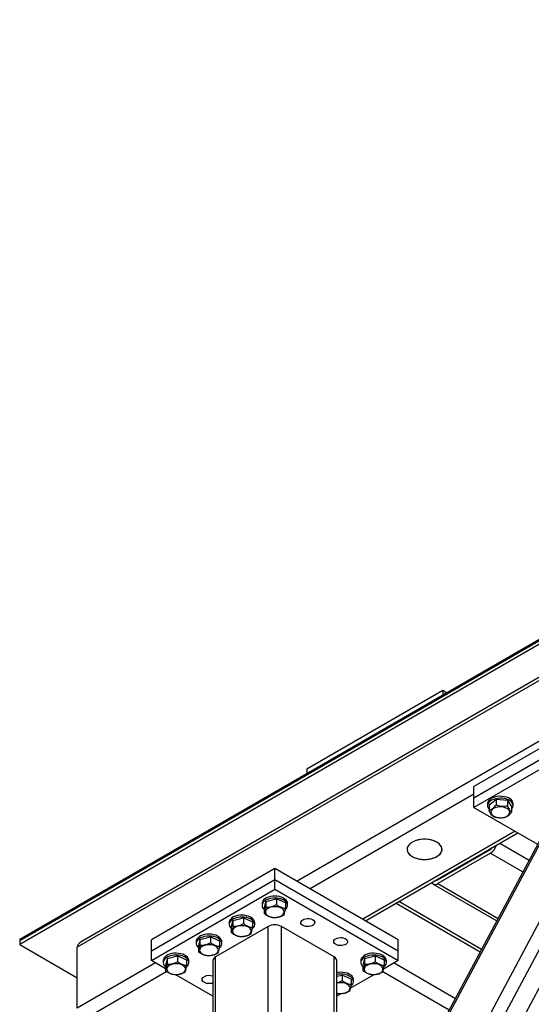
# Model space of a CAD drawing. Header units: millimetres. Extents: x 5 to 589, y 5 to 415.
# Tile 46 of 74: x 380 to 402, y 316 to 358. Entities that reach past the tile are written whole.
import ezdxf

# ---------------------------------------------------------------- set-up
doc = ezdxf.new("R2010")
doc.units = ezdxf.units.MM
doc.layers.add('TRAIT-FORT', color=4, linetype='Continuous', lineweight=25)

msp = doc.modelspace()

# ---------------------------------------------------------------- linework, layer by layer
at = {"layer": 'TRAIT-FORT', "color": 4, "linetype": 'Continuous', "lineweight": 25}
for p, q in [((379.802, 318.86), (463.59, 367.23)), ((379.802, 318.798), (463.59, 367.169)), ((463.59, 367.005), (379.802, 318.635)), ((465.362, 366.477), (382.277, 318.513)), ((465.362, 366.612), (382.442, 318.744)), ((423.819, 339.882), (391.716, 321.349)), ((407.096, 329.901), (399.318, 325.411)), ((397.98, 329.532), (392.143, 326.162)), ((397.98, 329.532), (397.98, 329.354)), ((398.134, 329.443), (397.98, 329.532)), ((407.096, 329.411), (399.318, 324.921)), ((407.096, 329.003), (399.318, 324.513)), ((392.335, 301.274), (406.452, 327.713)), ((392.618, 300.619), (407.114, 327.768)), ((393.29, 300.232), (407.785, 327.38)), ((392.143, 326.162), (392.143, 325.984)), ((392.335, 304.587), (403.895, 326.236)), ((403.728, 326.08), (392.387, 304.841)), ((399.318, 325.084), (392.282, 321.023)), ((399.318, 324.921), (399.318, 325.411)), ((399.318, 324.513), (399.318, 324.921)), ((399.899, 324.676), (399.899, 324.594)), ((399.963, 324.633), (400.265, 324.857)), ((399.963, 324.633), (399.963, 324.388)), ((400.265, 324.857), (400.265, 324.612)), ((400.751, 324.818), (400.265, 324.857)), ((400.751, 324.818), (400.751, 324.573)), ((400.751, 324.818), (400.935, 324.555)), ((400.999, 324.594), (400.999, 324.676)), ((399.318, 324.513), (402.049, 322.936)), ((400.935, 324.555), (400.935, 324.31)), ((401.085, 323.492), (394.545, 319.716)), ((394.662, 319.649), (401.203, 323.425)), ((400.425, 322.976), (401.683, 322.25)), ((397.762, 321.41), (400.025, 322.717)), ((400.025, 322.553), (397.762, 321.247)), ((400.001, 322.731), (400.025, 322.717)), ((400.025, 322.553), (401.416, 321.75)), ((390.762, 321.9), (385.459, 318.839)), ((390.762, 321.41), (390.762, 321.9)), ((396.065, 318.839), (390.762, 321.9)), ((390.762, 321.41), (385.459, 318.349)), ((396.065, 318.349), (390.762, 321.41)), ((390.762, 321.002), (390.762, 321.41)), ((397.738, 321.424), (397.762, 321.41)), ((397.762, 321.247), (400.35, 319.753)), ((385.459, 317.94), (390.762, 321.002)), ((390.762, 321.002), (396.065, 317.94)), ((397.562, 321.227), (400.294, 319.65)), ((390.212, 320.39), (390.212, 320.308)), ((390.375, 320.482), (390.307, 320.202)), ((390.375, 320.482), (390.829, 320.589)), ((390.375, 320.482), (390.375, 320.237)), ((390.829, 320.589), (390.829, 320.344)), ((391.217, 320.415), (390.829, 320.589)), ((391.217, 320.415), (391.217, 320.17)), ((391.312, 320.308), (391.312, 320.39)), ((395.971, 320.404), (399.584, 318.318)), ((399.639, 318.422), (396.088, 320.472)), ((390.307, 320.202), (390.307, 319.957)), ((388.798, 319.573), (388.798, 319.492)), ((388.96, 319.666), (388.893, 319.385)), ((388.96, 319.666), (389.415, 319.772)), ((388.96, 319.666), (388.96, 319.421)), ((389.415, 319.772), (389.415, 319.527)), ((389.802, 319.598), (389.415, 319.772)), ((389.802, 319.598), (389.802, 319.353)), ((389.898, 319.492), (389.898, 319.573)), ((390.479, 319.41), (388.216, 318.104)), ((388.893, 319.385), (388.893, 319.14)), ((390.479, 298.915), (390.479, 319.41)), ((393.307, 318.104), (391.045, 319.41)), ((391.045, 308.713), (391.045, 319.41)), ((379.802, 318.86), (379.802, 318.798)), ((379.802, 318.798), (379.802, 318.635)), ((385.459, 318.349), (385.459, 318.839)), ((387.383, 318.757), (387.383, 318.675)), ((387.546, 318.849), (387.479, 318.569)), ((387.546, 318.849), (388.001, 318.956)), ((387.546, 318.849), (387.546, 318.605)), ((388.001, 318.956), (388.001, 318.711)), ((388.388, 318.782), (388.001, 318.956)), ((388.388, 318.782), (388.388, 318.537)), ((388.483, 318.675), (388.483, 318.757)), ((396.065, 318.349), (396.065, 318.839)), ((379.802, 318.635), (382.277, 317.206)), ((382.277, 315.9), (382.277, 318.513)), ((385.459, 317.94), (385.459, 318.349)), ((387.479, 318.569), (387.479, 318.324)), ((396.065, 317.94), (396.065, 318.349)), ((386.065, 317.591), (385.459, 317.94)), ((385.969, 317.94), (385.969, 317.859)), ((386.132, 318.033), (386.065, 317.752)), ((386.132, 318.033), (386.587, 318.139)), ((386.132, 318.033), (386.132, 317.788)), ((386.587, 318.139), (386.587, 317.895)), ((386.974, 317.965), (386.587, 318.139)), ((386.974, 317.965), (386.974, 317.721)), ((387.069, 317.859), (387.069, 317.94)), ((388.099, 317.94), (388.099, 297.445)), ((388.216, 297.609), (388.216, 318.104)), ((393.307, 307.979), (393.307, 318.104)), ((393.425, 307.911), (393.425, 317.94)), ((394.455, 317.94), (394.455, 317.859)), ((394.617, 318.033), (394.55, 317.752)), ((394.617, 318.033), (395.072, 318.139)), ((394.617, 318.033), (394.617, 317.788)), ((395.072, 318.139), (395.072, 317.895)), ((395.459, 317.965), (395.072, 318.139)), ((396.065, 317.94), (395.431, 317.574)), ((395.459, 317.965), (395.459, 317.721)), ((395.555, 317.859), (395.555, 317.94)), ((385.635, 317.839), (382.277, 315.9)), ((386.123, 317.467), (382.842, 315.573)), ((386.065, 317.752), (386.065, 317.508)), ((394.55, 317.752), (394.55, 317.508)), ((395.401, 317.467), (398.25, 315.822)), ((395.889, 317.839), (398.517, 316.321)), ((388.099, 316.416), (386.507, 317.335)), ((393.425, 317.268), (393.658, 317.323)), ((393.658, 317.323), (393.658, 317.078)), ((394.045, 317.149), (393.658, 317.323)), ((395.018, 317.336), (394.017, 316.758)), ((394.045, 317.149), (394.045, 316.904)), ((394.14, 317.042), (394.14, 317.124)), ((393.523, 316.517), (393.425, 316.542)), ((393.604, 316.519), (393.425, 316.416))]:
    msp.add_line(p, q, dxfattribs=at)
at = {"layer": 'TRAIT-FORT', "color": 4, "linetype": 'Continuous', "lineweight": 25, "flags": 128}
for points in [[(400.239, 324.969), (400.152, 324.943), (400.074, 324.908), (400.008, 324.865), (399.957, 324.817), (399.921, 324.764), (399.902, 324.708), (399.899, 324.676)], [(400.239, 324.888), (400.152, 324.861), (400.074, 324.826), (400.008, 324.784), (399.957, 324.735), (399.921, 324.682), (399.902, 324.626), (399.901, 324.569), (399.917, 324.513), (399.951, 324.46), (399.963, 324.446)], [(400.999, 324.676), (400.991, 324.729), (400.966, 324.784), (400.925, 324.836), (400.868, 324.882), (400.797, 324.922), (400.715, 324.954), (400.625, 324.977), (400.529, 324.99), (400.431, 324.993), (400.333, 324.986), (400.239, 324.969)], [(400.935, 324.446), (400.962, 324.479), (400.989, 324.534), (400.999, 324.591), (400.991, 324.647), (400.966, 324.702), (400.925, 324.754), (400.868, 324.8), (400.797, 324.84), (400.715, 324.872), (400.625, 324.895), (400.529, 324.908), (400.431, 324.912), (400.333, 324.905), (400.239, 324.888)], [(400.131, 324.452), (400.086, 324.41), (400.057, 324.364), (400.046, 324.316), (400.052, 324.268), (400.075, 324.221), (400.115, 324.178), (400.169, 324.14), (400.236, 324.111), (400.312, 324.089), (400.394, 324.078), (400.478, 324.076), (400.561, 324.084), (400.639, 324.103), (400.709, 324.13), (400.768, 324.165), (400.812, 324.207), (400.841, 324.252), (400.853, 324.301), (400.847, 324.349), (400.823, 324.396), (400.784, 324.439), (400.729, 324.476), (400.663, 324.506), (400.587, 324.528), (400.505, 324.539), (400.42, 324.541), (400.337, 324.532), (400.259, 324.514), (400.189, 324.487), (400.131, 324.452)], [(396.664, 322.411), (396.751, 322.367), (396.848, 322.332), (396.954, 322.307), (397.065, 322.29), (397.18, 322.284), (397.294, 322.288), (397.406, 322.302), (397.514, 322.325), (397.614, 322.358), (397.704, 322.399), (397.782, 322.448), (397.846, 322.503), (397.895, 322.563), (397.927, 322.626), (397.943, 322.692), (397.94, 322.758), (397.921, 322.823), (397.884, 322.886), (397.831, 322.945), (397.763, 322.999), (397.682, 323.045), (397.589, 323.085), (397.488, 323.115), (397.379, 323.136), (397.266, 323.148), (397.151, 323.149), (397.037, 323.14), (396.927, 323.121), (396.823, 323.093), (396.728, 323.056), (396.644, 323.011), (396.572, 322.959), (396.516, 322.901), (396.475, 322.839), (396.451, 322.775), (396.444, 322.708), (396.455, 322.642), (396.483, 322.578), (396.528, 322.517), (396.589, 322.461), (396.664, 322.411)], [(397.724, 322.411), (397.799, 322.461), (397.86, 322.517), (397.904, 322.578), (397.933, 322.642), (397.944, 322.708), (397.937, 322.775), (397.913, 322.839), (397.872, 322.901), (397.815, 322.959), (397.744, 323.011), (397.66, 323.056), (397.565, 323.093), (397.461, 323.121), (397.351, 323.14), (397.237, 323.149), (397.122, 323.148), (397.009, 323.136), (396.9, 323.115), (396.798, 323.085), (396.706, 323.045), (396.625, 322.999), (396.557, 322.945), (396.504, 322.886), (396.467, 322.823), (396.447, 322.758), (396.445, 322.692), (396.46, 322.626), (396.493, 322.563), (396.542, 322.503), (396.606, 322.448), (396.684, 322.399), (396.774, 322.358), (396.874, 322.325), (396.981, 322.302), (397.094, 322.288), (397.208, 322.284), (397.323, 322.29), (397.434, 322.307), (397.54, 322.332), (397.637, 322.367), (397.724, 322.411)], [(391.312, 320.39), (391.308, 320.429), (391.287, 320.484), (391.249, 320.537), (391.196, 320.585), (391.129, 320.626), (391.049, 320.66), (390.961, 320.686), (390.866, 320.701), (390.768, 320.707), (390.67, 320.703), (390.575, 320.688), (390.485, 320.664), (390.405, 320.631), (390.336, 320.591), (390.281, 320.543), (390.241, 320.491), (390.218, 320.436), (390.212, 320.39)], [(391.209, 320.123), (391.217, 320.13), (391.265, 320.18), (391.297, 320.234), (391.311, 320.29), (391.308, 320.347), (391.287, 320.403), (391.249, 320.455), (391.196, 320.503), (391.129, 320.545), (391.049, 320.579), (390.961, 320.604), (390.866, 320.62), (390.768, 320.626), (390.67, 320.621), (390.575, 320.607), (390.485, 320.583), (390.405, 320.55), (390.336, 320.509), (390.281, 320.462), (390.241, 320.41), (390.218, 320.354), (390.212, 320.298), (390.224, 320.241), (390.254, 320.187), (390.254, 320.187)], [(390.254, 320.187), (390.299, 320.136), (390.307, 320.129)], [(390.514, 319.838), (390.585, 319.813), (390.665, 319.796), (390.748, 319.789), (390.833, 319.793), (390.914, 319.806), (390.988, 319.829), (391.053, 319.861), (391.105, 319.899), (391.141, 319.943), (391.162, 319.99), (391.165, 320.039), (391.15, 320.087), (391.118, 320.132), (391.071, 320.172), (391.01, 320.206), (390.938, 320.232), (390.859, 320.249), (390.775, 320.255), (390.691, 320.252), (390.61, 320.238), (390.536, 320.215), (390.471, 320.184), (390.419, 320.145), (390.382, 320.102), (390.362, 320.054), (390.359, 320.006), (390.374, 319.958), (390.406, 319.913), (390.453, 319.872), (390.514, 319.838)], [(389.898, 319.573), (389.893, 319.612), (389.873, 319.668), (389.835, 319.721), (389.782, 319.768), (389.714, 319.81), (389.635, 319.844), (389.547, 319.869), (389.452, 319.885), (389.354, 319.891), (389.256, 319.886), (389.16, 319.872), (389.071, 319.848), (388.991, 319.815), (388.922, 319.774), (388.866, 319.727), (388.827, 319.675), (388.804, 319.62), (388.798, 319.573)], [(389.795, 319.307), (389.803, 319.314), (389.851, 319.363), (389.882, 319.417), (389.897, 319.474), (389.893, 319.531), (389.873, 319.586), (389.835, 319.639), (389.782, 319.687), (389.714, 319.728), (389.635, 319.762), (389.547, 319.788), (389.452, 319.803), (389.354, 319.809), (389.256, 319.805), (389.16, 319.79), (389.071, 319.766), (388.991, 319.733), (388.922, 319.692), (388.866, 319.645), (388.827, 319.593), (388.804, 319.538), (388.798, 319.481), (388.81, 319.425), (388.839, 319.37), (388.839, 319.37)], [(391.964, 319.696), (392.023, 319.722), (392.092, 319.74), (392.167, 319.746), (392.242, 319.742), (392.312, 319.728), (392.374, 319.703), (392.424, 319.671), (392.458, 319.632), (392.475, 319.59), (392.472, 319.546), (392.451, 319.505), (392.413, 319.467), (392.36, 319.436), (392.295, 319.414), (392.223, 319.402), (392.148, 319.401), (392.074, 319.41), (392.007, 319.43), (391.951, 319.459), (391.909, 319.495), (391.883, 319.536), (391.876, 319.579), (391.888, 319.622), (391.918, 319.661), (391.964, 319.696)], [(388.839, 319.37), (388.885, 319.32), (388.893, 319.313)], [(389.1, 319.022), (389.171, 318.996), (389.251, 318.98), (389.334, 318.973), (389.418, 318.976), (389.5, 318.99), (389.574, 319.013), (389.639, 319.044), (389.69, 319.083), (389.727, 319.127), (389.748, 319.174), (389.75, 319.223), (389.736, 319.27), (389.704, 319.316), (389.657, 319.356), (389.596, 319.39), (389.524, 319.416), (389.445, 319.432), (389.361, 319.439), (389.277, 319.435), (389.196, 319.422), (389.121, 319.399), (389.057, 319.368), (389.005, 319.329), (388.968, 319.285), (388.948, 319.238), (388.945, 319.189), (388.96, 319.141), (388.991, 319.096), (389.039, 319.056), (389.1, 319.022)], [(388.483, 318.757), (388.479, 318.796), (388.458, 318.852), (388.421, 318.904), (388.367, 318.952), (388.3, 318.994), (388.221, 319.028), (388.133, 319.053), (388.038, 319.069), (387.94, 319.074), (387.842, 319.07), (387.746, 319.055), (387.657, 319.031), (387.576, 318.998), (387.507, 318.958), (387.452, 318.911), (387.412, 318.859), (387.389, 318.803), (387.383, 318.757)], [(388.381, 318.491), (388.389, 318.497), (388.437, 318.547), (388.468, 318.601), (388.483, 318.657), (388.479, 318.714), (388.458, 318.77), (388.421, 318.822), (388.367, 318.87), (388.3, 318.912), (388.221, 318.946), (388.133, 318.971), (388.038, 318.987), (387.94, 318.993), (387.842, 318.988), (387.746, 318.974), (387.657, 318.95), (387.576, 318.917), (387.507, 318.876), (387.452, 318.829), (387.412, 318.777), (387.389, 318.722), (387.384, 318.665), (387.396, 318.608), (387.425, 318.554), (387.425, 318.554)], [(393.378, 318.879), (393.438, 318.906), (393.507, 318.923), (393.581, 318.93), (393.656, 318.926), (393.726, 318.911), (393.789, 318.887), (393.838, 318.854), (393.873, 318.816), (393.889, 318.773), (393.887, 318.73), (393.866, 318.688), (393.827, 318.651), (393.774, 318.62), (393.709, 318.598), (393.637, 318.586), (393.562, 318.584), (393.489, 318.594), (393.422, 318.614), (393.365, 318.642), (393.323, 318.678), (393.298, 318.719), (393.29, 318.762), (393.302, 318.805), (393.332, 318.845), (393.378, 318.879)], [(387.425, 318.554), (387.471, 318.503), (387.479, 318.497)], [(387.685, 318.206), (387.757, 318.18), (387.836, 318.163), (387.92, 318.157), (388.004, 318.16), (388.085, 318.173), (388.16, 318.196), (388.224, 318.228), (388.276, 318.266), (388.313, 318.31), (388.333, 318.357), (388.336, 318.406), (388.321, 318.454), (388.29, 318.499), (388.242, 318.54), (388.181, 318.573), (388.11, 318.599), (388.03, 318.616), (387.947, 318.622), (387.863, 318.619), (387.782, 318.605), (387.707, 318.582), (387.643, 318.551), (387.591, 318.513), (387.554, 318.469), (387.534, 318.422), (387.531, 318.373), (387.546, 318.325), (387.577, 318.28), (387.625, 318.239), (387.685, 318.206)], [(387.069, 317.94), (387.065, 317.979), (387.044, 318.035), (387.007, 318.088), (386.953, 318.136), (386.886, 318.177), (386.807, 318.211), (386.718, 318.236), (386.624, 318.252), (386.526, 318.258), (386.427, 318.254), (386.332, 318.239), (386.243, 318.215), (386.162, 318.182), (386.093, 318.141), (386.038, 318.094), (385.998, 318.042), (385.975, 317.987), (385.969, 317.94)], [(386.967, 317.674), (386.975, 317.681), (387.022, 317.731), (387.054, 317.785), (387.068, 317.841), (387.065, 317.898), (387.044, 317.953), (387.007, 318.006), (386.953, 318.054), (386.886, 318.096), (386.807, 318.129), (386.718, 318.155), (386.624, 318.171), (386.526, 318.176), (386.427, 318.172), (386.332, 318.157), (386.243, 318.133), (386.162, 318.1), (386.093, 318.06), (386.038, 318.013), (385.998, 317.96), (385.975, 317.905), (385.97, 317.848), (385.982, 317.792), (386.011, 317.737), (386.011, 317.737)], [(395.555, 317.94), (395.55, 317.979), (395.53, 318.035), (395.492, 318.088), (395.438, 318.136), (395.371, 318.177), (395.292, 318.211), (395.204, 318.236), (395.109, 318.252), (395.011, 318.258), (394.913, 318.254), (394.817, 318.239), (394.728, 318.215), (394.647, 318.182), (394.579, 318.141), (394.523, 318.094), (394.483, 318.042), (394.46, 317.987), (394.455, 317.94)], [(395.452, 317.674), (395.46, 317.681), (395.508, 317.731), (395.539, 317.785), (395.554, 317.841), (395.55, 317.898), (395.53, 317.953), (395.492, 318.006), (395.438, 318.054), (395.371, 318.096), (395.292, 318.129), (395.204, 318.155), (395.109, 318.171), (395.011, 318.176), (394.913, 318.172), (394.817, 318.157), (394.728, 318.133), (394.647, 318.1), (394.579, 318.06), (394.523, 318.013), (394.483, 317.96), (394.46, 317.905), (394.455, 317.848), (394.467, 317.792), (394.496, 317.737), (394.496, 317.737)], [(386.011, 317.737), (386.057, 317.687), (386.065, 317.68)], [(386.271, 317.389), (386.343, 317.363), (386.422, 317.347), (386.506, 317.34), (386.59, 317.344), (386.671, 317.357), (386.746, 317.38), (386.81, 317.411), (386.862, 317.45), (386.899, 317.494), (386.919, 317.541), (386.922, 317.59), (386.907, 317.638), (386.875, 317.683), (386.828, 317.723), (386.767, 317.757), (386.696, 317.783), (386.616, 317.799), (386.533, 317.806), (386.448, 317.803), (386.367, 317.789), (386.293, 317.766), (386.228, 317.735), (386.176, 317.696), (386.14, 317.652), (386.119, 317.605), (386.117, 317.556), (386.131, 317.508), (386.163, 317.463), (386.21, 317.423), (386.271, 317.389)], [(394.14, 317.124), (394.136, 317.163), (394.115, 317.219), (394.078, 317.271), (394.024, 317.319), (393.957, 317.361), (393.878, 317.395), (393.79, 317.42), (393.695, 317.436), (393.597, 317.442), (393.498, 317.437), (393.425, 317.427)], [(394.496, 317.737), (394.542, 317.687), (394.55, 317.68)], [(394.756, 317.389), (394.828, 317.363), (394.907, 317.347), (394.991, 317.34), (395.075, 317.344), (395.156, 317.357), (395.231, 317.38), (395.295, 317.411), (395.347, 317.45), (395.384, 317.494), (395.404, 317.541), (395.407, 317.59), (395.392, 317.638), (395.361, 317.683), (395.313, 317.723), (395.253, 317.757), (395.181, 317.783), (395.102, 317.799), (395.018, 317.806), (394.934, 317.803), (394.853, 317.789), (394.778, 317.766), (394.714, 317.735), (394.662, 317.696), (394.625, 317.652), (394.605, 317.605), (394.602, 317.556), (394.617, 317.508), (394.648, 317.463), (394.696, 317.423), (394.756, 317.389)], [(388.099, 316.98), (388.053, 316.965), (387.98, 316.953), (387.905, 316.952), (387.832, 316.961), (387.765, 316.981), (387.708, 317.01), (387.666, 317.045), (387.641, 317.086), (387.634, 317.13), (387.645, 317.172), (387.675, 317.212), (387.721, 317.247)], [(394.038, 316.858), (394.046, 316.864), (394.093, 316.914), (394.125, 316.968), (394.139, 317.025), (394.136, 317.081), (394.115, 317.137), (394.078, 317.19), (394.024, 317.238), (393.957, 317.279), (393.878, 317.313), (393.79, 317.338), (393.695, 317.354), (393.597, 317.36), (393.498, 317.355), (393.425, 317.345)], [(393.425, 316.544), (393.493, 316.53), (393.577, 316.524), (393.661, 316.527), (393.742, 316.541), (393.817, 316.564), (393.881, 316.595), (393.933, 316.633), (393.97, 316.677), (393.99, 316.725), (393.993, 316.773), (393.978, 316.821), (393.946, 316.866), (393.899, 316.907), (393.838, 316.941), (393.767, 316.966), (393.687, 316.983), (393.604, 316.99), (393.52, 316.986), (393.438, 316.973), (393.425, 316.969)]]:
    msp.add_lwpolyline(points, dxfattribs=at)
at = {"layer": 'TRAIT-FORT', "color": 4, "linetype": 'Continuous', "lineweight": 25}
for centre, radius, start, end in [((399.691, 323.074), 0.618, 302.6962, 343.029), ((399.88, 322.952), 0.276, 301.6608, 324.2411), ((397.652, 321.38), 0.173, 211.4558, 309.7085), ((397.7, 321.502), 0.11, 261.0531, 304.1615), ((390.762, 318.864), 0.615, 62.6097, 117.3903), ((388.299, 317.921), 0.201, 114.3747, 174.3052), ((393.224, 317.921), 0.201, 5.6948, 65.6253), ((387.935, 316.834), 0.465, 69.2887, 117.3511)]:
    msp.add_arc(centre, radius, start, end, dxfattribs=at)
msp.add_ellipse((382.842, 318.513), major_axis=(0.566, 0), ratio=0.577382, start_param=2.356113, end_param=3.141593, dxfattribs=at)
msp.add_ellipse((382.842, 318.513), major_axis=(0.566, 0), ratio=0.577382, start_param=2.356113, end_param=3.141593, dxfattribs=at)
for points, knots in [([(399.963, 324.388), (400.002, 324.404), (400.065, 324.431), (400.157, 324.501), (400.219, 324.561), (400.254, 324.601), (400.265, 324.612)], [0, 0, 0, 0, 0.385549, 0.637642, 0.896546, 1, 1, 1, 1]), ([(400.148, 324.126), (400.132, 324.14), (400.099, 324.168), (400.051, 324.229), (400.005, 324.304), (399.977, 324.36), (399.963, 324.388)], [0, 0, 0, 0, 0.264605, 0.534948, 0.765343, 1, 1, 1, 1]), ([(400.751, 324.573), (400.709, 324.567), (400.623, 324.556), (400.497, 324.56), (400.376, 324.579), (400.302, 324.601), (400.265, 324.612)], [0, 0, 0, 0, 0.264605, 0.534948, 0.765343, 1, 1, 1, 1]), ([(400.634, 324.087), (400.672, 324.103), (400.736, 324.13), (400.828, 324.2), (400.89, 324.26), (400.925, 324.299), (400.935, 324.31)], [0, 0, 0, 0, 0.385549, 0.637642, 0.896546, 1, 1, 1, 1]), ([(400.751, 324.573), (400.767, 324.541), (400.799, 324.477), (400.847, 324.402), (400.893, 324.347), (400.921, 324.323), (400.935, 324.31)], [0, 0, 0, 0, 0.264605, 0.534948, 0.765343, 1, 1, 1, 1]), ([(400.148, 324.126), (400.19, 324.114), (400.275, 324.089), (400.402, 324.072), (400.522, 324.072), (400.596, 324.082), (400.634, 324.087)], [0, 0, 0, 0, 0.2646049, 0.5349477, 0.7653431, 1, 1, 1, 1]), ([(390.375, 320.237), (390.369, 320.204), (390.357, 320.137), (390.339, 320.057), (390.323, 319.997), (390.312, 319.97), (390.307, 319.957)], [0, 0, 0, 0, 0.264605, 0.534948, 0.765343, 1, 1, 1, 1]), ([(390.375, 320.237), (390.414, 320.238), (390.494, 320.238), (390.612, 320.259), (390.725, 320.296), (390.794, 320.328), (390.829, 320.344)], [0, 0, 0, 0, 0.2646049, 0.5349477, 0.7653431, 1, 1, 1, 1]), ([(391.217, 320.17), (391.167, 320.18), (391.086, 320.196), (390.968, 320.251), (390.888, 320.301), (390.842, 320.334), (390.829, 320.344)], [0, 0, 0, 0, 0.3855495, 0.6376419, 0.8965462, 1, 1, 1, 1]), ([(391.149, 319.889), (391.155, 319.905), (391.167, 319.936), (391.184, 320.002), (391.201, 320.082), (391.211, 320.14), (391.217, 320.17)], [0, 0, 0, 0, 0.264605, 0.534948, 0.765343, 1, 1, 1, 1]), ([(390.694, 319.783), (390.645, 319.792), (390.564, 319.809), (390.445, 319.864), (390.366, 319.914), (390.32, 319.947), (390.307, 319.957)], [0, 0, 0, 0, 0.385549, 0.637642, 0.896546, 1, 1, 1, 1]), ([(391.149, 319.889), (391.11, 319.871), (391.03, 319.834), (390.912, 319.8), (390.799, 319.783), (390.729, 319.783), (390.694, 319.783)], [0, 0, 0, 0, 0.264605, 0.534948, 0.765343, 1, 1, 1, 1]), ([(388.96, 319.421), (388.955, 319.388), (388.943, 319.32), (388.925, 319.241), (388.908, 319.181), (388.898, 319.154), (388.893, 319.14)], [0, 0, 0, 0, 0.264605, 0.534948, 0.765343, 1, 1, 1, 1]), ([(389.28, 318.966), (389.231, 318.976), (389.149, 318.992), (389.031, 319.047), (388.952, 319.097), (388.906, 319.131), (388.893, 319.14)], [0, 0, 0, 0, 0.385549, 0.637642, 0.896546, 1, 1, 1, 1]), ([(388.96, 319.421), (389, 319.421), (389.08, 319.422), (389.198, 319.443), (389.311, 319.479), (389.38, 319.511), (389.415, 319.527)], [0, 0, 0, 0, 0.2646049, 0.5349477, 0.7653431, 1, 1, 1, 1]), ([(389.802, 319.353), (389.753, 319.363), (389.672, 319.379), (389.553, 319.434), (389.474, 319.484), (389.428, 319.518), (389.415, 319.527)], [0, 0, 0, 0, 0.3855495, 0.6376419, 0.8965462, 1, 1, 1, 1]), ([(389.735, 319.073), (389.741, 319.088), (389.753, 319.119), (389.77, 319.186), (389.787, 319.265), (389.797, 319.324), (389.802, 319.353)], [0, 0, 0, 0, 0.264605, 0.534948, 0.765343, 1, 1, 1, 1]), ([(387.546, 318.605), (387.586, 318.605), (387.665, 318.605), (387.784, 318.627), (387.897, 318.663), (387.966, 318.695), (388.001, 318.711)], [0, 0, 0, 0, 0.2646049, 0.5349477, 0.7653431, 1, 1, 1, 1]), ([(388.388, 318.537), (388.339, 318.547), (388.257, 318.563), (388.139, 318.618), (388.06, 318.668), (388.014, 318.701), (388.001, 318.711)], [0, 0, 0, 0, 0.3855495, 0.6376419, 0.8965462, 1, 1, 1, 1]), ([(389.735, 319.073), (389.695, 319.055), (389.616, 319.018), (389.497, 318.984), (389.384, 318.967), (389.315, 318.966), (389.28, 318.966)], [0, 0, 0, 0, 0.264605, 0.534948, 0.765343, 1, 1, 1, 1]), ([(387.546, 318.605), (387.54, 318.571), (387.529, 318.504), (387.511, 318.424), (387.494, 318.364), (387.484, 318.337), (387.479, 318.324)], [0, 0, 0, 0, 0.264605, 0.534948, 0.765343, 1, 1, 1, 1]), ([(387.866, 318.15), (387.817, 318.16), (387.735, 318.176), (387.617, 318.231), (387.538, 318.281), (387.492, 318.314), (387.479, 318.324)], [0, 0, 0, 0, 0.385549, 0.637642, 0.896546, 1, 1, 1, 1]), ([(388.321, 318.256), (388.327, 318.272), (388.338, 318.303), (388.356, 318.369), (388.373, 318.449), (388.383, 318.507), (388.388, 318.537)], [0, 0, 0, 0, 0.264605, 0.534948, 0.765343, 1, 1, 1, 1]), ([(386.132, 317.788), (386.171, 317.788), (386.251, 317.789), (386.369, 317.81), (386.482, 317.846), (386.552, 317.878), (386.587, 317.895)], [0, 0, 0, 0, 0.2646049, 0.5349477, 0.7653431, 1, 1, 1, 1]), ([(386.974, 317.721), (386.925, 317.73), (386.843, 317.746), (386.725, 317.802), (386.646, 317.851), (386.6, 317.885), (386.587, 317.895)], [0, 0, 0, 0, 0.3855495, 0.6376419, 0.8965462, 1, 1, 1, 1]), ([(388.321, 318.256), (388.281, 318.238), (388.201, 318.201), (388.083, 318.167), (387.97, 318.15), (387.901, 318.15), (387.866, 318.15)], [0, 0, 0, 0, 0.264605, 0.534948, 0.765343, 1, 1, 1, 1]), ([(394.617, 317.788), (394.657, 317.788), (394.737, 317.789), (394.855, 317.81), (394.968, 317.846), (395.037, 317.878), (395.072, 317.895)], [0, 0, 0, 0, 0.2646049, 0.5349477, 0.7653431, 1, 1, 1, 1]), ([(395.459, 317.721), (395.41, 317.73), (395.328, 317.746), (395.21, 317.802), (395.131, 317.851), (395.085, 317.885), (395.072, 317.895)], [0, 0, 0, 0, 0.3855495, 0.6376419, 0.8965462, 1, 1, 1, 1]), ([(386.132, 317.788), (386.126, 317.755), (386.114, 317.687), (386.097, 317.608), (386.08, 317.548), (386.07, 317.521), (386.065, 317.508)], [0, 0, 0, 0, 0.264605, 0.534948, 0.765343, 1, 1, 1, 1]), ([(386.452, 317.333), (386.402, 317.343), (386.321, 317.359), (386.203, 317.414), (386.123, 317.464), (386.078, 317.498), (386.065, 317.508)], [0, 0, 0, 0, 0.385549, 0.637642, 0.896546, 1, 1, 1, 1]), ([(386.906, 317.44), (386.867, 317.422), (386.787, 317.385), (386.669, 317.351), (386.556, 317.334), (386.487, 317.334), (386.452, 317.333)], [0, 0, 0, 0, 0.264605, 0.534948, 0.765343, 1, 1, 1, 1]), ([(386.906, 317.44), (386.912, 317.455), (386.924, 317.487), (386.942, 317.553), (386.958, 317.632), (386.969, 317.691), (386.974, 317.721)], [0, 0, 0, 0, 0.264605, 0.534948, 0.765343, 1, 1, 1, 1]), ([(394.617, 317.788), (394.611, 317.755), (394.6, 317.687), (394.582, 317.608), (394.565, 317.548), (394.555, 317.521), (394.55, 317.508)], [0, 0, 0, 0, 0.264605, 0.534948, 0.765343, 1, 1, 1, 1]), ([(394.937, 317.333), (394.888, 317.343), (394.806, 317.359), (394.688, 317.414), (394.609, 317.464), (394.563, 317.498), (394.55, 317.508)], [0, 0, 0, 0, 0.385549, 0.637642, 0.896546, 1, 1, 1, 1]), ([(395.392, 317.44), (395.352, 317.422), (395.272, 317.385), (395.154, 317.351), (395.041, 317.334), (394.972, 317.334), (394.937, 317.333)], [0, 0, 0, 0, 0.264605, 0.534948, 0.765343, 1, 1, 1, 1]), ([(395.392, 317.44), (395.398, 317.455), (395.409, 317.487), (395.427, 317.553), (395.444, 317.632), (395.454, 317.691), (395.459, 317.721)], [0, 0, 0, 0, 0.264605, 0.534948, 0.765343, 1, 1, 1, 1]), ([(393.425, 316.994), (393.432, 316.995), (393.475, 317.002), (393.554, 317.031), (393.623, 317.062), (393.658, 317.078)], [0, 0, 0, 0, 0.093201, 0.542446, 1, 1, 1, 1]), ([(394.045, 316.904), (393.996, 316.914), (393.914, 316.93), (393.796, 316.985), (393.717, 317.035), (393.671, 317.069), (393.658, 317.078)], [0, 0, 0, 0, 0.3855495, 0.6376419, 0.8965462, 1, 1, 1, 1]), ([(393.978, 316.624), (393.938, 316.605), (393.858, 316.569), (393.74, 316.534), (393.627, 316.518), (393.558, 316.517), (393.523, 316.517)], [0, 0, 0, 0, 0.264605, 0.534948, 0.765343, 1, 1, 1, 1]), ([(393.978, 316.624), (393.983, 316.639), (393.995, 316.67), (394.013, 316.736), (394.03, 316.816), (394.04, 316.875), (394.045, 316.904)], [0, 0, 0, 0, 0.264605, 0.534948, 0.765343, 1, 1, 1, 1])]:
    msp.add_open_spline(points, degree=3, knots=knots, dxfattribs=at)

doc.saveas('drawing.dxf')
